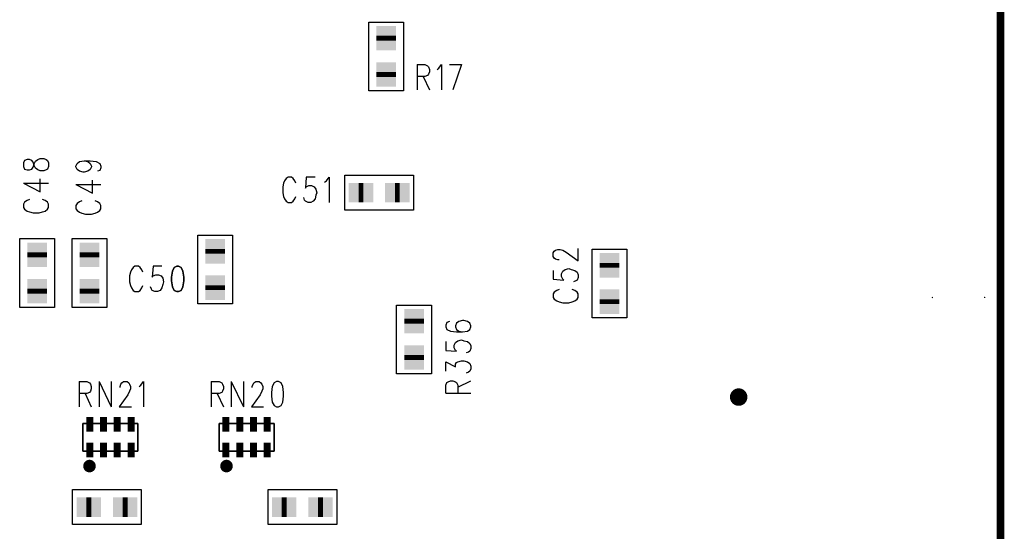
# Model space of a CAD drawing. Extents: x 12040 to 27945, y 10799 to 21199.
# Tile 25 of 42: x 19405 to 20816, y 16076 to 16808. Entities that reach past the tile are written whole.
import ezdxf

# ---------------------------------------------------------------- set-up
doc = ezdxf.new("R2010")
doc.units = 0
doc.header["$MEASUREMENT"] = 0
doc.layers.add('ASSYDWGBOT_PHO', color=7, linetype='Continuous')

msp = doc.modelspace()

# ---------------------------------------------------------------- linework, layer by layer
at = {"layer": 'ASSYDWGBOT_PHO'}
for points, const_width in [([(20809.999, 13390.63), (20809.999, 20720.631)], 11.11), ([(19930, 16778.13), (19930, 16785.13)], 28), ([(19930, 16778.13), (19930, 16785.13)], 28), ([(19930, 16726.13), (19930, 16733.13)], 28), ([(19930, 16726.13), (19930, 16733.13)], 28), ([(19890.499, 16560.631), (19897.499, 16560.631)], 28), ([(19890.499, 16560.631), (19897.499, 16560.631)], 28), ([(19942.499, 16560.631), (19949.499, 16560.631)], 28), ([(19942.499, 16560.631), (19949.499, 16560.631)], 28), ([(19684.999, 16480.129), (19684.999, 16473.129)], 28), ([(19684.999, 16480.129), (19684.999, 16473.129)], 28), ([(19430, 16475.13), (19430, 16468.13)], 28), ([(19430, 16475.13), (19430, 16468.13)], 28), ([(19504.999, 16475.13), (19504.999, 16468.13)], 28), ([(19504.999, 16475.13), (19504.999, 16468.13)], 28), ([(20250, 16460.131), (20250, 16453.131)], 28), ([(20250, 16460.131), (20250, 16453.131)], 28), ([(19430, 16423.13), (19430, 16416.13)], 28), ([(19430, 16423.13), (19430, 16416.13)], 28), ([(19504.999, 16423.13), (19504.999, 16416.13)], 28), ([(19504.999, 16423.13), (19504.999, 16416.13)], 28), ([(19684.999, 16428.129), (19684.999, 16421.129)], 28), ([(19684.999, 16428.129), (19684.999, 16421.129)], 28), ([(20250, 16408.131), (20250, 16401.131)], 28), ([(20250, 16408.131), (20250, 16401.131)], 28), ([(19969.999, 16373.131), (19969.999, 16380.131)], 28), ([(19969.999, 16373.131), (19969.999, 16380.131)], 28), ([(19969.999, 16321.131), (19969.999, 16328.131)], 28), ([(19969.999, 16321.131), (19969.999, 16328.131)], 28), ([(19505.47, 16223.431), (19505.47, 16234.43)], 10), ([(19525.16, 16223.431), (19525.16, 16234.43)], 10), ([(19544.84, 16223.431), (19544.84, 16234.43)], 10), ([(19564.529, 16223.431), (19564.529, 16234.43)], 10), ([(19700.47, 16223.431), (19700.47, 16234.43)], 10), ([(19720.16, 16223.431), (19720.16, 16234.43)], 10), ([(19739.84, 16223.431), (19739.84, 16234.43)], 10), ([(19759.529, 16223.431), (19759.529, 16234.43)], 10), ([(19505.47, 16186.819), (19505.47, 16197.821)], 10), ([(19525.16, 16186.819), (19525.16, 16197.821)], 10), ([(19544.84, 16186.819), (19544.84, 16197.821)], 10), ([(19564.529, 16186.819), (19564.529, 16197.821)], 10), ([(19700.47, 16186.819), (19700.47, 16197.821)], 10), ([(19720.16, 16186.819), (19720.16, 16197.821)], 10), ([(19739.84, 16186.819), (19739.84, 16197.821)], 10), ([(19759.529, 16186.819), (19759.529, 16197.821)], 10), ([(19507.5, 16110.63), (19500.5, 16110.63)], 28), ([(19507.5, 16110.63), (19500.5, 16110.63)], 28), ([(19559.5, 16110.63), (19552.5, 16110.63)], 28), ([(19559.5, 16110.63), (19552.5, 16110.63)], 28), ([(19780.5, 16110.63), (19787.5, 16110.63)], 28), ([(19780.5, 16110.63), (19787.5, 16110.63)], 28), ([(19832.5, 16110.63), (19839.5, 16110.63)], 28), ([(19832.5, 16110.63), (19839.5, 16110.63)], 28)]:
    msp.add_lwpolyline(points, dxfattribs=dict(at, const_width=const_width))
for points in [[(19905.001, 16706.421), (19905.001, 16804.84)], [(19905.001, 16804.84), (19955, 16804.84)], [(19955, 16804.84), (19955, 16706.421)], [(19974.38, 16743.98), (19974.38, 16707.89)], [(19974.38, 16743.98), (19985.63, 16743.98)], [(19985.63, 16743.98), (19989.38, 16742.27)], [(20005.63, 16738.831), (20009.38, 16743.98)], [(20009.38, 16743.98), (20009.38, 16707.89)], [(20020.63, 16743.98), (20038.13, 16743.98)], [(20038.13, 16743.98), (20025.631, 16707.89)], [(19989.38, 16742.27), (19990.629, 16740.549)], [(19990.629, 16730.23), (19989.38, 16728.519)], [(19990.629, 16740.549), (19991.88, 16737.11)], [(19991.88, 16733.669), (19990.629, 16730.23)], [(19991.88, 16737.11), (19991.88, 16733.669)], [(20003.13, 16737.11), (20005.63, 16738.831)], [(19985.63, 16726.801), (19974.38, 16726.801)], [(19983.13, 16726.801), (19991.88, 16707.89)], [(19989.38, 16728.519), (19985.63, 16726.801)], [(19955, 16706.421), (19905.001, 16706.421)], [(19412.109, 16606.88), (19410.391, 16603.13)], [(19410.391, 16603.13), (19410.391, 16598.129)], [(19415.55, 16608.13), (19412.109, 16606.88)], [(19418.98, 16608.13), (19415.55, 16608.13)], [(19422.421, 16606.88), (19418.98, 16608.13)], [(19424.141, 16604.38), (19422.421, 16606.88)], [(19425.859, 16599.38), (19424.141, 16604.38)], [(19425.859, 16601.879), (19427.58, 16605.631)], [(19427.58, 16605.631), (19431.021, 16608.13)], [(19431.021, 16608.13), (19434.45, 16609.381)], [(19434.45, 16609.381), (19439.61, 16609.381)], [(19439.61, 16609.381), (19443.05, 16608.13)], [(19443.05, 16608.13), (19444.771, 16606.88)], [(19444.771, 16606.88), (19446.48, 16603.13)], [(19446.48, 16603.13), (19446.48, 16598.129)], [(19485.39, 16598.749), (19487.11, 16602.501)], [(19487.11, 16602.501), (19490.549, 16605)], [(19490.549, 16605), (19497.419, 16606.251)], [(19497.419, 16606.251), (19502.581, 16605)], [(19497.419, 16606.251), (19506.02, 16606.251)], [(19502.581, 16605), (19506.02, 16602.501)], [(19506.02, 16606.251), (19514.61, 16605)], [(19506.02, 16602.501), (19507.73, 16598.749)], [(19514.61, 16605), (19519.77, 16602.501)], [(19519.77, 16602.501), (19521.481, 16598.749)], [(19410.391, 16598.129), (19412.109, 16594.379)], [(19412.109, 16594.379), (19415.55, 16593.13)], [(19415.55, 16593.13), (19418.98, 16593.13)], [(19418.98, 16593.13), (19422.421, 16594.379)], [(19422.421, 16594.379), (19424.141, 16596.88)], [(19424.141, 16596.88), (19425.859, 16601.879)], [(19427.58, 16595.631), (19425.859, 16599.38)], [(19431.021, 16593.13), (19427.58, 16595.631)], [(19434.45, 16591.881), (19431.021, 16593.13)], [(19439.61, 16591.881), (19434.45, 16591.881)], [(19443.05, 16593.13), (19439.61, 16591.881)], [(19444.771, 16594.379), (19443.05, 16593.13)], [(19446.48, 16598.129), (19444.771, 16594.379)], [(19485.39, 16597.5), (19485.39, 16598.749)], [(19487.11, 16593.75), (19485.39, 16597.5)], [(19490.549, 16591.249), (19487.11, 16593.75)], [(19495.701, 16590), (19490.549, 16591.249)], [(19497.419, 16590), (19495.701, 16590)], [(19502.581, 16591.249), (19497.419, 16590)], [(19506.02, 16593.75), (19502.581, 16591.249)], [(19507.73, 16597.5), (19506.02, 16593.75)], [(19507.73, 16598.749), (19507.73, 16597.5)], [(19519.77, 16592.501), (19516.331, 16591.249)], [(19521.481, 16596.251), (19519.77, 16592.501)], [(19521.481, 16598.749), (19521.481, 16596.251)], [(19410.391, 16574.381), (19434.45, 16561.88)], [(19410.391, 16574.381), (19446.48, 16574.381)], [(19434.45, 16561.88), (19434.45, 16580.629)], [(19509.451, 16559.999), (19509.451, 16578.751)], [(19783.131, 16574.141), (19781.879, 16568.979)], [(19784.38, 16577.579), (19783.131, 16574.141)], [(19786.88, 16581.02), (19784.38, 16577.579)], [(19789.379, 16582.729), (19786.88, 16581.02)], [(19794.38, 16582.729), (19789.379, 16582.729)], [(19796.881, 16581.02), (19794.38, 16582.729)], [(19799.379, 16577.579), (19796.881, 16581.02)], [(19800.631, 16574.141), (19799.379, 16577.579)], [(19815.63, 16582.729), (19814.381, 16567.27)], [(19828.131, 16582.729), (19815.63, 16582.729)], [(19841.881, 16575.859), (19844.379, 16577.579)], [(19844.379, 16577.579), (19848.129, 16582.729)], [(19848.129, 16582.729), (19848.129, 16546.64)], [(19870.79, 16585.63), (19969.21, 16585.63)], [(19870.79, 16535.629), (19870.79, 16585.63)], [(19969.21, 16585.63), (19969.21, 16535.629)], [(19485.39, 16572.5), (19509.451, 16559.999)], [(19485.39, 16572.5), (19521.481, 16572.5)], [(19781.879, 16568.979), (19781.879, 16560.39)], [(19781.879, 16560.39), (19783.131, 16555.229)], [(19814.381, 16567.27), (19815.63, 16568.979)], [(19815.63, 16568.979), (19819.38, 16570.7)], [(19819.38, 16570.7), (19823.13, 16570.7)], [(19823.13, 16570.7), (19826.88, 16568.979)], [(19826.88, 16568.979), (19829.38, 16565.55)], [(19829.38, 16565.55), (19830.629, 16560.39)], [(19830.629, 16560.39), (19829.38, 16556.95)], [(19412.109, 16546.881), (19410.391, 16544.38)], [(19415.55, 16549.379), (19412.109, 16546.881)], [(19418.98, 16550.631), (19415.55, 16549.379)], [(19441.33, 16549.379), (19437.889, 16550.631)], [(19444.771, 16546.881), (19441.33, 16549.379)], [(19446.48, 16544.38), (19444.771, 16546.881)], [(19490.549, 16547.501), (19487.11, 16545)], [(19493.98, 16548.75), (19490.549, 16547.501)], [(19516.331, 16547.501), (19512.89, 16548.75)], [(19519.77, 16545), (19516.331, 16547.501)], [(19783.131, 16555.229), (19784.38, 16551.8)], [(19784.38, 16551.8), (19786.88, 16548.361)], [(19786.88, 16548.361), (19789.379, 16546.64)], [(19789.379, 16546.64), (19794.38, 16546.64)], [(19794.38, 16546.64), (19796.881, 16548.361)], [(19796.881, 16548.361), (19799.379, 16551.8)], [(19799.379, 16551.8), (19800.631, 16555.229)], [(19813.129, 16550.079), (19811.88, 16553.52)], [(19814.381, 16548.361), (19813.129, 16550.079)], [(19818.13, 16546.64), (19814.381, 16548.361)], [(19821.88, 16546.64), (19818.13, 16546.64)], [(19825.63, 16548.361), (19821.88, 16546.64)], [(19828.131, 16551.8), (19825.63, 16548.361)], [(19829.38, 16556.95), (19828.131, 16551.8)], [(19410.391, 16544.38), (19410.391, 16539.379)], [(19410.391, 16539.379), (19412.109, 16536.88)], [(19412.109, 16536.88), (19415.55, 16534.38)], [(19415.55, 16534.38), (19418.98, 16533.131)], [(19418.98, 16533.131), (19424.141, 16531.879)], [(19424.141, 16531.879), (19432.73, 16531.879)], [(19432.73, 16531.879), (19437.889, 16533.131)], [(19437.889, 16533.131), (19441.33, 16534.38)], [(19441.33, 16534.38), (19444.771, 16536.88)], [(19444.771, 16536.88), (19446.48, 16539.379)], [(19446.48, 16539.379), (19446.48, 16544.38)], [(19487.11, 16545), (19485.39, 16542.5)], [(19485.39, 16542.5), (19485.39, 16537.5)], [(19485.39, 16537.5), (19487.11, 16535)], [(19487.11, 16535), (19490.549, 16532.499)], [(19490.549, 16532.499), (19493.98, 16531.25)], [(19512.89, 16531.25), (19516.331, 16532.499)], [(19516.331, 16532.499), (19519.77, 16535)], [(19521.481, 16542.5), (19519.77, 16545)], [(19519.77, 16535), (19521.481, 16537.5)], [(19521.481, 16537.5), (19521.481, 16542.5)], [(19969.21, 16535.629), (19870.79, 16535.629)], [(19493.98, 16531.25), (19499.14, 16530.001)], [(19499.14, 16530.001), (19507.73, 16530.001)], [(19507.73, 16530.001), (19512.89, 16531.25)], [(19405.001, 16396.41), (19405.001, 16494.841)], [(19405.001, 16494.841), (19455, 16494.841)], [(19455, 16494.841), (19455, 16396.41)], [(19480, 16396.41), (19480, 16494.841)], [(19480, 16494.841), (19530.001, 16494.841)], [(19530.001, 16494.841), (19530.001, 16396.41)], [(19660, 16401.409), (19660, 16499.84)], [(19660, 16499.84), (19709.999, 16499.84)], [(19709.999, 16499.84), (19709.999, 16401.409)], [(20169.14, 16474.369), (20170.86, 16476.87)], [(20170.86, 16476.87), (20172.581, 16478.121)], [(20172.581, 16478.121), (20176.02, 16479.37)], [(20176.02, 16479.37), (20179.449, 16479.37)], [(20179.449, 16479.37), (20182.89, 16478.121)], [(20182.89, 16478.121), (20188.049, 16475.62)], [(20188.049, 16475.62), (20205.231, 16463.12)], [(20205.231, 16463.12), (20205.231, 16480.619)], [(20225, 16381.411), (20225, 16479.839)], [(20225, 16479.839), (20275, 16479.839)], [(20275, 16479.839), (20275, 16381.411)], [(20169.14, 16469.37), (20169.14, 16474.369)], [(20170.86, 16466.869), (20169.14, 16469.37)], [(20172.581, 16465.62), (20170.86, 16466.869)], [(20176.02, 16464.371), (20172.581, 16465.62)], [(20177.731, 16464.371), (20176.02, 16464.371)], [(19565.001, 16450.081), (19563.749, 16446.64)], [(19567.499, 16453.52), (19565.001, 16450.081)], [(19570, 16455.231), (19567.499, 16453.52)], [(19575.001, 16455.231), (19570, 16455.231)], [(19577.499, 16453.52), (19575.001, 16455.231)], [(19580, 16450.081), (19577.499, 16453.52)], [(19581.249, 16446.64), (19580, 16450.081)], [(19596.251, 16455.231), (19594.999, 16439.77)], [(19608.749, 16455.231), (19596.251, 16455.231)], [(20169.14, 16449.369), (20169.14, 16436.871)], [(20181.17, 16444.37), (20182.89, 16448.12)], [(20182.89, 16448.12), (20186.331, 16450.621)], [(20186.331, 16450.621), (20191.481, 16451.87)], [(20191.481, 16451.87), (20194.92, 16450.621)], [(20194.92, 16450.621), (20200.081, 16449.369)], [(20200.081, 16449.369), (20203.52, 16446.871)], [(19563.749, 16446.64), (19562.5, 16441.481)], [(19562.5, 16441.481), (19562.5, 16432.89)], [(19594.999, 16439.77), (19596.251, 16441.481)], [(19596.251, 16441.481), (19600, 16443.199)], [(19600, 16443.199), (19603.75, 16443.199)], [(19603.75, 16443.199), (19607.5, 16441.481)], [(19607.5, 16441.481), (19610.001, 16438.049)], [(19610.001, 16438.049), (19611.25, 16432.89)], [(20169.14, 16436.871), (20184.61, 16435.619)], [(20181.17, 16440.62), (20181.17, 16444.37)], [(20182.89, 16436.871), (20181.17, 16440.62)], [(20184.61, 16435.619), (20182.89, 16436.871)], [(20201.799, 16434.37), (20198.36, 16433.121)], [(20203.52, 16435.619), (20201.799, 16434.37)], [(20203.52, 16446.871), (20205.231, 16443.119)], [(20205.231, 16439.369), (20203.52, 16435.619)], [(20205.231, 16443.119), (20205.231, 16439.369)], [(19562.5, 16432.89), (19563.749, 16427.731)], [(19563.749, 16427.731), (19565.001, 16424.299)], [(19565.001, 16424.299), (19567.499, 16420.86)], [(19567.499, 16420.86), (19570, 16419.14)], [(19570, 16419.14), (19575.001, 16419.14)], [(19575.001, 16419.14), (19577.499, 16420.86)], [(19577.499, 16420.86), (19580, 16424.299)], [(19580, 16424.299), (19581.249, 16427.731)], [(19593.75, 16422.581), (19592.501, 16426.02)], [(19594.999, 16420.86), (19593.75, 16422.581)], [(19598.749, 16419.14), (19594.999, 16420.86)], [(19602.501, 16419.14), (19598.749, 16419.14)], [(19606.251, 16420.86), (19602.501, 16419.14)], [(19608.749, 16424.299), (19606.251, 16420.86)], [(19610.001, 16429.449), (19608.749, 16424.299)], [(19611.25, 16432.89), (19610.001, 16429.449)], [(20174.299, 16420.62), (20170.86, 16418.119)], [(20177.731, 16421.869), (20174.299, 16420.62)], [(20200.081, 16420.62), (20196.64, 16421.869)], [(20203.52, 16418.119), (20200.081, 16420.62)], [(20170.86, 16418.119), (20169.14, 16415.621)], [(20169.14, 16415.621), (20169.14, 16410.62)], [(20169.14, 16410.62), (20170.86, 16408.119)], [(20170.86, 16408.119), (20174.299, 16405.621)], [(20174.299, 16405.621), (20177.731, 16404.369)], [(20196.64, 16404.369), (20200.081, 16405.621)], [(20200.081, 16405.621), (20203.52, 16408.119)], [(20205.231, 16415.621), (20203.52, 16418.119)], [(20203.52, 16408.119), (20205.231, 16410.62)], [(20205.231, 16410.62), (20205.231, 16415.621)], [(19455, 16396.41), (19405.001, 16396.41)], [(19530.001, 16396.41), (19480, 16396.41)], [(19709.999, 16401.409), (19660, 16401.409)], [(19945, 16301.42), (19945, 16399.839)], [(19945, 16399.839), (19995.001, 16399.839)], [(19995.001, 16399.839), (19995.001, 16301.42)], [(20177.731, 16404.369), (20182.89, 16403.12)], [(20182.89, 16403.12), (20191.481, 16403.12)], [(20191.481, 16403.12), (20196.64, 16404.369)], [(20039.45, 16377.501), (20034.3, 16376.249)], [(20041.17, 16377.501), (20039.45, 16377.501)], [(20046.329, 16376.249), (20041.17, 16377.501)], [(20275, 16381.411), (20225, 16381.411)], [(20017.111, 16375), (20015.39, 16371.25)], [(20015.39, 16371.25), (20015.39, 16368.75)], [(20015.39, 16368.75), (20017.111, 16365)], [(20020.55, 16376.249), (20017.111, 16375)], [(20017.111, 16365), (20022.27, 16362.499)], [(20022.27, 16362.499), (20030.861, 16361.25)], [(20030.861, 16373.751), (20029.14, 16370.001)], [(20029.14, 16370.001), (20029.14, 16368.75)], [(20029.14, 16368.75), (20030.861, 16365)], [(20034.3, 16376.249), (20030.861, 16373.751)], [(20030.861, 16365), (20034.3, 16362.499)], [(20034.3, 16362.499), (20039.45, 16361.25)], [(20039.45, 16361.25), (20046.329, 16362.499)], [(20049.77, 16373.751), (20046.329, 16376.249)], [(20046.329, 16362.499), (20049.77, 16365)], [(20051.479, 16370.001), (20049.77, 16373.751)], [(20049.77, 16365), (20051.479, 16368.75)], [(20051.479, 16368.75), (20051.479, 16370.001)], [(20029.14, 16346.251), (20032.579, 16348.749)], [(20030.861, 16361.25), (20039.45, 16361.25)], [(20032.579, 16348.749), (20037.729, 16350)], [(20037.729, 16350), (20041.17, 16348.749)], [(20041.17, 16348.749), (20046.329, 16347.5)], [(20015.39, 16347.5), (20015.39, 16334.999)], [(20015.39, 16334.999), (20030.861, 16333.75)], [(20027.42, 16342.501), (20029.14, 16346.251)], [(20027.42, 16338.751), (20027.42, 16342.501)], [(20029.14, 16334.999), (20027.42, 16338.751)], [(20030.861, 16333.75), (20029.14, 16334.999)], [(20046.329, 16347.5), (20049.77, 16344.999)], [(20049.77, 16344.999), (20051.479, 16341.249)], [(20051.479, 16337.5), (20049.77, 16333.75)], [(20051.479, 16341.249), (20051.479, 16337.5)], [(20048.05, 16332.5), (20044.609, 16331.249)], [(20049.77, 16333.75), (20048.05, 16332.5)], [(20015.39, 16305), (20015.39, 16318.75)], [(20015.39, 16318.75), (20029.14, 16311.251)], [(20029.14, 16315.001), (20030.861, 16317.499)], [(20029.14, 16311.251), (20029.14, 16315.001)], [(20030.861, 16317.499), (20032.579, 16318.75)], [(20032.579, 16318.75), (20037.729, 16320)], [(20037.729, 16320), (20041.17, 16320)], [(20041.17, 16320), (20046.329, 16318.75)], [(20046.329, 16318.75), (20049.77, 16316.25)], [(20049.77, 16316.25), (20051.479, 16312.5)], [(20051.479, 16308.75), (20049.77, 16305)], [(20051.479, 16312.5), (20051.479, 16308.75)], [(19995.001, 16301.42), (19945, 16301.42)], [(20048.05, 16303.749), (20044.609, 16302.5)], [(20049.77, 16305), (20048.05, 16303.749)], [(19490, 16290.23), (19490, 16254.141)], [(19490, 16290.23), (19501.249, 16290.23)], [(19501.249, 16290.23), (19504.999, 16288.521)], [(19504.999, 16288.521), (19506.25, 16286.8)], [(19506.25, 16286.8), (19507.5, 16283.36)], [(19507.5, 16279.921), (19506.25, 16276.48)], [(19507.5, 16283.36), (19507.5, 16279.921)], [(19518.749, 16290.23), (19518.749, 16254.141)], [(19518.749, 16290.23), (19536.249, 16254.141)], [(19536.249, 16290.23), (19536.249, 16254.141)], [(19548.75, 16283.36), (19549.999, 16286.8)], [(19548.75, 16281.639), (19548.75, 16283.36)], [(19549.999, 16286.8), (19551.25, 16288.521)], [(19551.25, 16288.521), (19553.749, 16290.23)], [(19553.749, 16290.23), (19558.75, 16290.23)], [(19558.75, 16290.23), (19561.251, 16288.521)], [(19561.251, 16288.521), (19562.5, 16286.8)], [(19562.5, 16286.8), (19563.749, 16283.36)], [(19563.749, 16279.921), (19562.5, 16276.48)], [(19563.749, 16283.36), (19563.749, 16279.921)], [(19576.25, 16283.36), (19578.751, 16285.08)], [(19578.751, 16285.08), (19582.5, 16290.23)], [(19582.5, 16290.23), (19582.5, 16254.141)], [(19679.38, 16290.23), (19679.38, 16254.141)], [(19679.38, 16290.23), (19690.63, 16290.23)], [(19690.63, 16290.23), (19694.38, 16288.521)], [(19694.38, 16288.521), (19695.629, 16286.8)], [(19695.629, 16286.8), (19696.88, 16283.36)], [(19696.88, 16279.921), (19695.629, 16276.48)], [(19696.88, 16283.36), (19696.88, 16279.921)], [(19708.13, 16290.23), (19708.13, 16254.141)], [(19708.13, 16290.23), (19725.63, 16254.141)], [(19725.63, 16290.23), (19725.63, 16254.141)], [(19738.131, 16283.36), (19739.38, 16286.8)], [(19738.131, 16281.639), (19738.131, 16283.36)], [(19739.38, 16286.8), (19740.629, 16288.521)], [(19740.629, 16288.521), (19743.13, 16290.23)], [(19743.13, 16290.23), (19748.131, 16290.23)], [(19748.131, 16290.23), (19750.629, 16288.521)], [(19750.629, 16288.521), (19751.881, 16286.8)], [(19751.881, 16286.8), (19753.13, 16283.36)], [(19753.13, 16279.921), (19751.881, 16276.48)], [(19753.13, 16283.36), (19753.13, 16279.921)], [(19766.88, 16283.36), (19765.631, 16274.771)], [(19769.381, 16288.521), (19766.88, 16283.36)], [(19773.13, 16290.23), (19769.381, 16288.521)], [(19775.631, 16290.23), (19773.13, 16290.23)], [(19779.381, 16288.521), (19775.631, 16290.23)], [(19781.879, 16283.36), (19779.381, 16288.521)], [(19783.131, 16274.771), (19781.879, 16283.36)], [(20015.39, 16285), (20017.111, 16288.75)], [(20015.39, 16273.75), (20015.39, 16285)], [(20017.111, 16288.75), (20018.829, 16290.001)], [(20018.829, 16290.001), (20022.27, 16291.25)], [(20022.27, 16291.25), (20025.7, 16291.25)], [(20025.7, 16291.25), (20029.14, 16290.001)], [(20029.14, 16290.001), (20030.861, 16288.75)], [(20030.861, 16288.75), (20032.579, 16285)], [(20032.579, 16282.499), (20051.479, 16291.25)], [(20032.579, 16285), (20032.579, 16273.75)], [(19501.249, 16273.05), (19490, 16273.05)], [(19498.751, 16273.05), (19507.5, 16254.141)], [(19504.999, 16274.771), (19501.249, 16273.05)], [(19506.25, 16276.48), (19504.999, 16274.771)], [(19559.999, 16271.33), (19547.501, 16254.141)], [(19562.5, 16276.48), (19559.999, 16271.33)], [(19690.63, 16273.05), (19679.38, 16273.05)], [(19688.129, 16273.05), (19696.88, 16254.141)], [(19694.38, 16274.771), (19690.63, 16273.05)], [(19695.629, 16276.48), (19694.38, 16274.771)], [(19749.38, 16271.33), (19736.879, 16254.141)], [(19751.881, 16276.48), (19749.38, 16271.33)], [(19765.631, 16274.771), (19765.631, 16269.609)], [(19765.631, 16269.609), (19766.88, 16261.021)], [(19781.879, 16261.021), (19783.131, 16269.609)], [(19783.131, 16269.609), (19783.131, 16274.771)], [(20015.39, 16273.75), (20051.479, 16273.75)], [(19547.501, 16254.141), (19565.001, 16254.141)], [(19736.879, 16254.141), (19754.379, 16254.141)], [(19766.88, 16261.021), (19769.381, 16255.859)], [(19769.381, 16255.859), (19773.13, 16254.141)], [(19773.13, 16254.141), (19775.631, 16254.141)], [(19775.631, 16254.141), (19779.381, 16255.859)], [(19779.381, 16255.859), (19781.879, 16261.021)], [(19495.63, 16230.31), (19495.63, 16190.941)], [(19574.369, 16230.31), (19574.369, 16190.941)], [(19690.63, 16230.31), (19690.63, 16190.941)], [(19769.369, 16230.31), (19769.369, 16190.941)], [(19480.789, 16085.63), (19480.789, 16135.63)], [(19480.789, 16135.63), (19579.21, 16135.63)], [(19579.21, 16135.63), (19579.21, 16085.63)], [(19760.79, 16135.63), (19859.209, 16135.63)], [(19760.79, 16085.63), (19760.79, 16135.63)], [(19859.209, 16135.63), (19859.209, 16085.63)], [(19579.21, 16085.63), (19480.789, 16085.63)], [(19859.209, 16085.63), (19760.79, 16085.63)]]:
    msp.add_lwpolyline(points, dxfattribs=at)
for points in [[(19623.751, 16448.36), (19622.499, 16439.77)], [(19626.249, 16453.52), (19623.751, 16448.36)], [(19629.999, 16455.231), (19626.249, 16453.52)], [(19632.5, 16455.231), (19629.999, 16455.231)], [(19636.25, 16453.52), (19632.5, 16455.231)], [(19638.75, 16448.36), (19636.25, 16453.52)], [(19639.999, 16439.77), (19638.75, 16448.36)], [(19622.499, 16439.77), (19622.499, 16434.61)], [(19622.499, 16434.61), (19623.751, 16426.02)], [(19638.75, 16426.02), (19639.999, 16434.61)], [(19639.999, 16434.61), (19639.999, 16439.77)], [(19623.751, 16426.02), (19626.249, 16420.86)], [(19626.249, 16420.86), (19629.999, 16419.14)], [(19629.999, 16419.14), (19632.5, 16419.14)], [(19632.5, 16419.14), (19636.25, 16420.86)], [(19636.25, 16420.86), (19638.75, 16426.02)], [(19495.63, 16230.31), (19574.369, 16230.31)], [(19495.63, 16190.941), (19495.63, 16230.31)], [(19574.369, 16230.31), (19574.369, 16190.941)], [(19690.63, 16230.31), (19769.369, 16230.31)], [(19690.63, 16190.941), (19690.63, 16230.31)], [(19769.369, 16230.31), (19769.369, 16190.941)], [(19574.369, 16190.941), (19495.63, 16190.941)], [(19769.369, 16190.941), (19690.63, 16190.941)]]:
    msp.add_lwpolyline(points, close=True, dxfattribs=at)
for points, const_width in [([(20712.101, 16410.629, 1), (20713.101, 16410.629, 1), (20712.101, 16410.629)], 1), ([(20786.899, 16410.629, 1), (20787.899, 16410.629, 1), (20786.899, 16410.629)], 1), ([(20428.749, 16268.129, 1), (20441.249, 16268.129, 1), (20428.749, 16268.129)], 12.5)]:
    msp.add_lwpolyline(points, format="xyb", dxfattribs=dict(at, const_width=const_width))
at = {"layer": 'ASSYDWGBOT_PHO', "const_width": 8}
for points in [[(19510, 16169.38, 1), (19500, 16169.38, 1)], [(19500, 16169.38, 1), (19510, 16169.38)], [(19706.249, 16169.38, 1), (19696.251, 16169.38, 1)], [(19696.251, 16169.38, 1), (19706.249, 16169.38)]]:
    msp.add_lwpolyline(points, format="xyb", close=True, dxfattribs=at)
at = {"layer": 'ASSYDWGBOT_PHO'}
for points in [[(19944, 16771.13), (19916, 16771.13), (19944, 16799.13), (19916, 16799.13)], [(19944, 16771.13), (19916, 16771.13), (19944, 16799.13), (19916, 16799.13)], [(19916, 16792.13), (19944, 16792.13), (19916, 16764.13), (19944, 16764.13)], [(19916, 16792.13), (19944, 16792.13), (19916, 16764.13), (19944, 16764.13)], [(19944, 16719.13), (19916, 16719.13), (19944, 16747.13), (19916, 16747.13)], [(19944, 16719.13), (19916, 16719.13), (19944, 16747.13), (19916, 16747.13)], [(19916, 16740.13), (19944, 16740.13), (19916, 16712.13), (19944, 16712.13)], [(19916, 16740.13), (19944, 16740.13), (19916, 16712.13), (19944, 16712.13)], [(19904.499, 16574.631), (19904.499, 16546.631), (19876.499, 16574.631), (19876.499, 16546.631)], [(19904.499, 16574.631), (19904.499, 16546.631), (19876.499, 16574.631), (19876.499, 16546.631)], [(19883.499, 16546.631), (19883.499, 16574.631), (19911.499, 16546.631), (19911.499, 16574.631)], [(19883.499, 16546.631), (19883.499, 16574.631), (19911.499, 16546.631), (19911.499, 16574.631)], [(19956.499, 16574.631), (19956.499, 16546.631), (19928.499, 16574.631), (19928.499, 16546.631)], [(19956.499, 16574.631), (19956.499, 16546.631), (19928.499, 16574.631), (19928.499, 16546.631)], [(19935.499, 16546.631), (19935.499, 16574.631), (19963.499, 16546.631), (19963.499, 16574.631)], [(19935.499, 16546.631), (19935.499, 16574.631), (19963.499, 16546.631), (19963.499, 16574.631)], [(19698.999, 16466.129), (19670.999, 16466.129), (19698.999, 16494.129), (19670.999, 16494.129)], [(19698.999, 16466.129), (19670.999, 16466.129), (19698.999, 16494.129), (19670.999, 16494.129)], [(19444, 16461.13), (19416, 16461.13), (19444, 16489.13), (19416, 16489.13)], [(19444, 16461.13), (19416, 16461.13), (19444, 16489.13), (19416, 16489.13)], [(19416, 16482.13), (19444, 16482.13), (19416, 16454.13), (19444, 16454.13)], [(19416, 16482.13), (19444, 16482.13), (19416, 16454.13), (19444, 16454.13)], [(19518.999, 16461.13), (19490.999, 16461.13), (19518.999, 16489.13), (19490.999, 16489.13)], [(19518.999, 16461.13), (19490.999, 16461.13), (19518.999, 16489.13), (19490.999, 16489.13)], [(19490.999, 16482.13), (19518.999, 16482.13), (19490.999, 16454.13), (19518.999, 16454.13)], [(19490.999, 16482.13), (19518.999, 16482.13), (19490.999, 16454.13), (19518.999, 16454.13)], [(19670.999, 16487.129), (19698.999, 16487.129), (19670.999, 16459.129), (19698.999, 16459.129)], [(19670.999, 16487.129), (19698.999, 16487.129), (19670.999, 16459.129), (19698.999, 16459.129)], [(20264, 16446.131), (20236, 16446.131), (20264, 16474.131), (20236, 16474.131)], [(20264, 16446.131), (20236, 16446.131), (20264, 16474.131), (20236, 16474.131)], [(20236, 16467.131), (20264, 16467.131), (20236, 16439.131), (20264, 16439.131)], [(20236, 16467.131), (20264, 16467.131), (20236, 16439.131), (20264, 16439.131)], [(19444, 16409.13), (19416, 16409.13), (19444, 16437.13), (19416, 16437.13)], [(19444, 16409.13), (19416, 16409.13), (19444, 16437.13), (19416, 16437.13)], [(19518.999, 16409.13), (19490.999, 16409.13), (19518.999, 16437.13), (19490.999, 16437.13)], [(19518.999, 16409.13), (19490.999, 16409.13), (19518.999, 16437.13), (19490.999, 16437.13)], [(19698.999, 16414.129), (19670.999, 16414.129), (19698.999, 16442.129), (19670.999, 16442.129)], [(19698.999, 16414.129), (19670.999, 16414.129), (19698.999, 16442.129), (19670.999, 16442.129)], [(19670.999, 16435.129), (19698.999, 16435.129), (19670.999, 16407.129), (19698.999, 16407.129)], [(19670.999, 16435.129), (19698.999, 16435.129), (19670.999, 16407.129), (19698.999, 16407.129)], [(19416, 16430.13), (19444, 16430.13), (19416, 16402.13), (19444, 16402.13)], [(19416, 16430.13), (19444, 16430.13), (19416, 16402.13), (19444, 16402.13)], [(19490.999, 16430.13), (19518.999, 16430.13), (19490.999, 16402.13), (19518.999, 16402.13)], [(19490.999, 16430.13), (19518.999, 16430.13), (19490.999, 16402.13), (19518.999, 16402.13)], [(20264, 16394.131), (20236, 16394.131), (20264, 16422.131), (20236, 16422.131)], [(20264, 16394.131), (20236, 16394.131), (20264, 16422.131), (20236, 16422.131)], [(20236, 16415.131), (20264, 16415.131), (20236, 16387.131), (20264, 16387.131)], [(20236, 16415.131), (20264, 16415.131), (20236, 16387.131), (20264, 16387.131)], [(19983.999, 16366.131), (19955.999, 16366.131), (19983.999, 16394.131), (19955.999, 16394.131)], [(19983.999, 16366.131), (19955.999, 16366.131), (19983.999, 16394.131), (19955.999, 16394.131)], [(19955.999, 16387.131), (19983.999, 16387.131), (19955.999, 16359.131), (19983.999, 16359.131)], [(19955.999, 16387.131), (19983.999, 16387.131), (19955.999, 16359.131), (19983.999, 16359.131)], [(19983.999, 16314.131), (19955.999, 16314.131), (19983.999, 16342.131), (19955.999, 16342.131)], [(19983.999, 16314.131), (19955.999, 16314.131), (19983.999, 16342.131), (19955.999, 16342.131)], [(19955.999, 16335.131), (19983.999, 16335.131), (19955.999, 16307.131), (19983.999, 16307.131)], [(19955.999, 16335.131), (19983.999, 16335.131), (19955.999, 16307.131), (19983.999, 16307.131)], [(19510.47, 16229.43), (19500.47, 16229.43), (19510.47, 16239.43), (19500.47, 16239.43)], [(19530.16, 16229.43), (19520.16, 16229.43), (19530.16, 16239.43), (19520.16, 16239.43)], [(19549.84, 16229.43), (19539.84, 16229.43), (19549.84, 16239.43), (19539.84, 16239.43)], [(19569.529, 16229.43), (19559.529, 16229.43), (19569.529, 16239.43), (19559.529, 16239.43)], [(19705.47, 16229.43), (19695.47, 16229.43), (19705.47, 16239.43), (19695.47, 16239.43)], [(19725.16, 16229.43), (19715.16, 16229.43), (19725.16, 16239.43), (19715.16, 16239.43)], [(19744.84, 16229.43), (19734.84, 16229.43), (19744.84, 16239.43), (19734.84, 16239.43)], [(19764.529, 16229.43), (19754.529, 16229.43), (19764.529, 16239.43), (19754.529, 16239.43)], [(19500.47, 16228.431), (19510.47, 16228.431), (19500.47, 16218.431), (19510.47, 16218.431)], [(19520.16, 16228.431), (19530.16, 16228.431), (19520.16, 16218.431), (19530.16, 16218.431)], [(19539.84, 16228.431), (19549.84, 16228.431), (19539.84, 16218.431), (19549.84, 16218.431)], [(19559.529, 16228.431), (19569.529, 16228.431), (19559.529, 16218.431), (19569.529, 16218.431)], [(19695.47, 16228.431), (19705.47, 16228.431), (19695.47, 16218.431), (19705.47, 16218.431)], [(19715.16, 16228.431), (19725.16, 16228.431), (19715.16, 16218.431), (19725.16, 16218.431)], [(19734.84, 16228.431), (19744.84, 16228.431), (19734.84, 16218.431), (19744.84, 16218.431)], [(19754.529, 16228.431), (19764.529, 16228.431), (19754.529, 16218.431), (19764.529, 16218.431)], [(19510.47, 16192.821), (19500.47, 16192.821), (19510.47, 16202.821), (19500.47, 16202.821)], [(19530.16, 16192.821), (19520.16, 16192.821), (19530.16, 16202.821), (19520.16, 16202.821)], [(19549.84, 16192.821), (19539.84, 16192.821), (19549.84, 16202.821), (19539.84, 16202.821)], [(19569.529, 16192.821), (19559.529, 16192.821), (19569.529, 16202.821), (19559.529, 16202.821)], [(19705.47, 16192.821), (19695.47, 16192.821), (19705.47, 16202.821), (19695.47, 16202.821)], [(19725.16, 16192.821), (19715.16, 16192.821), (19725.16, 16202.821), (19715.16, 16202.821)], [(19744.84, 16192.821), (19734.84, 16192.821), (19744.84, 16202.821), (19734.84, 16202.821)], [(19764.529, 16192.821), (19754.529, 16192.821), (19764.529, 16202.821), (19754.529, 16202.821)], [(19500.47, 16191.819), (19510.47, 16191.819), (19500.47, 16181.819), (19510.47, 16181.819)], [(19520.16, 16191.819), (19530.16, 16191.819), (19520.16, 16181.819), (19530.16, 16181.819)], [(19539.84, 16191.819), (19549.84, 16191.819), (19539.84, 16181.819), (19549.84, 16181.819)], [(19559.529, 16191.819), (19569.529, 16191.819), (19559.529, 16181.819), (19569.529, 16181.819)], [(19695.47, 16191.819), (19705.47, 16191.819), (19695.47, 16181.819), (19705.47, 16181.819)], [(19715.16, 16191.819), (19725.16, 16191.819), (19715.16, 16181.819), (19725.16, 16181.819)], [(19734.84, 16191.819), (19744.84, 16191.819), (19734.84, 16181.819), (19744.84, 16181.819)], [(19754.529, 16191.819), (19764.529, 16191.819), (19754.529, 16181.819), (19764.529, 16181.819)], [(19514.5, 16124.63), (19514.5, 16096.63), (19486.5, 16124.63), (19486.5, 16096.63)], [(19514.5, 16124.63), (19514.5, 16096.63), (19486.5, 16124.63), (19486.5, 16096.63)], [(19493.5, 16096.63), (19493.5, 16124.63), (19521.5, 16096.63), (19521.5, 16124.63)], [(19493.5, 16096.63), (19493.5, 16124.63), (19521.5, 16096.63), (19521.5, 16124.63)], [(19566.5, 16124.63), (19566.5, 16096.63), (19538.5, 16124.63), (19538.5, 16096.63)], [(19566.5, 16124.63), (19566.5, 16096.63), (19538.5, 16124.63), (19538.5, 16096.63)], [(19545.5, 16096.63), (19545.5, 16124.63), (19573.5, 16096.63), (19573.5, 16124.63)], [(19545.5, 16096.63), (19545.5, 16124.63), (19573.5, 16096.63), (19573.5, 16124.63)], [(19794.5, 16124.63), (19794.5, 16096.63), (19766.5, 16124.63), (19766.5, 16096.63)], [(19794.5, 16124.63), (19794.5, 16096.63), (19766.5, 16124.63), (19766.5, 16096.63)], [(19773.5, 16096.63), (19773.5, 16124.63), (19801.5, 16096.63), (19801.5, 16124.63)], [(19773.5, 16096.63), (19773.5, 16124.63), (19801.5, 16096.63), (19801.5, 16124.63)], [(19846.5, 16124.63), (19846.5, 16096.63), (19818.5, 16124.63), (19818.5, 16096.63)], [(19846.5, 16124.63), (19846.5, 16096.63), (19818.5, 16124.63), (19818.5, 16096.63)], [(19825.5, 16096.63), (19825.5, 16124.63), (19853.5, 16096.63), (19853.5, 16124.63)], [(19825.5, 16096.63), (19825.5, 16124.63), (19853.5, 16096.63), (19853.5, 16124.63)]]:
    msp.add_solid(points, dxfattribs=at)

doc.saveas('drawing.dxf')
